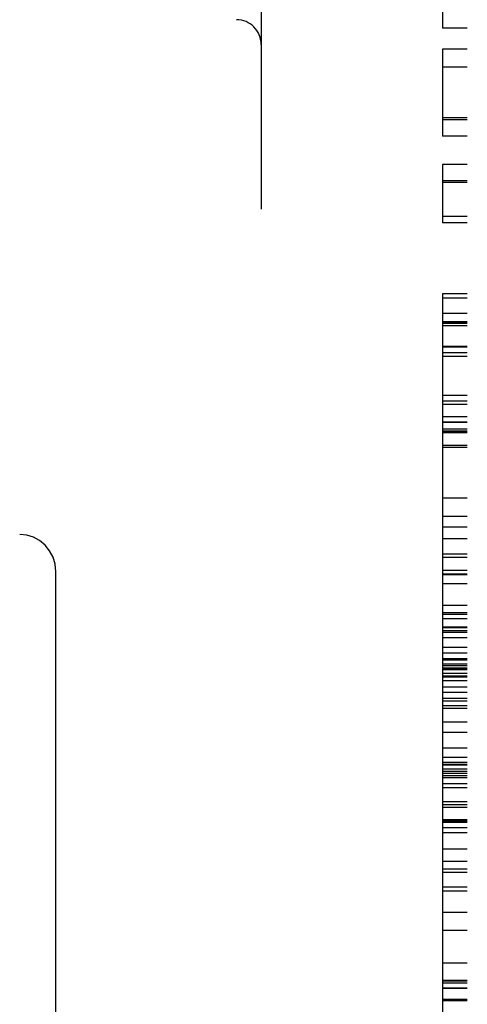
# Model space of a CAD drawing. Header units: inches. Extents: x 0 to 200, y 0 to 129.
# Tile 107 of 118: x 119.1 to 119.372, y 48.528 to 49.126. Entities that reach past the tile are written whole.
import ezdxf

# ---------------------------------------------------------------- set-up
doc = ezdxf.new("R2010")
doc.units = ezdxf.units.IN
doc.header["$LTSCALE"] = 11
doc.header["$MEASUREMENT"] = 0
doc.linetypes.add('HIDDEN', pattern=[0.2, 0.1, -0.1])
doc.layers.add('DEFAULT_2', color=8, linetype='HIDDEN')

msp = doc.modelspace()

# ---------------------------------------------------------------- linework, layer by layer
at = {"layer": 'DEFAULT_2', "color": 8, "linetype": 'HIDDEN'}
for p, q in [((119.24667, 50.11079), (119.24667, 47.14079)), ((119.37167, 47.15579), (119.37167, 50.09579)), ((119.35667, 49.18178), (119.35667, 49.1207)), ((119.37167, 49.1207), (119.35667, 49.1207)), ((119.35667, 49.10799), (119.35667, 49.05513)), ((119.37167, 49.10799), (119.35667, 49.10799)), ((119.37167, 49.09694), (119.35667, 49.09694)), ((119.37167, 49.06618), (119.35667, 49.06618)), ((119.37167, 49.06501), (119.35667, 49.06501)), ((119.37167, 49.05513), (119.35667, 49.05513)), ((119.35667, 49.03794), (119.35667, 49.00252)), ((119.37167, 49.03794), (119.35667, 49.03794)), ((119.37167, 49.02799), (119.35667, 49.02799)), ((119.37167, 49.02689), (119.35667, 49.02689)), ((119.37167, 49.00632), (119.35667, 49.00632)), ((119.37167, 49.00252), (119.35667, 49.00252)), ((119.35667, 48.95936), (119.35667, 48.29459)), ((119.37167, 48.95936), (119.35667, 48.95936)), ((119.35667, 48.95699), (119.37167, 48.95699)), ((119.37167, 48.94745), (119.35667, 48.94745)), ((119.35667, 48.94259), (119.37167, 48.94259)), ((119.37167, 48.94148), (119.35667, 48.94148)), ((119.37167, 48.9414), (119.35667, 48.9414)), ((119.37167, 48.94001), (119.35667, 48.94001)), ((119.37167, 48.93989), (119.35667, 48.93989)), ((119.37167, 48.9273), (119.35667, 48.9273)), ((119.37167, 48.92698), (119.35667, 48.92698)), ((119.37167, 48.92352), (119.35667, 48.92352)), ((119.37167, 48.9214), (119.35667, 48.9214)), ((119.37167, 48.89766), (119.35667, 48.89766)), ((119.37167, 48.89428), (119.35667, 48.89428)), ((119.37167, 48.8922), (119.35667, 48.8922)), ((119.35667, 48.88499), (119.37167, 48.88499)), ((119.37167, 48.88146), (119.35667, 48.88146)), ((119.37167, 48.8812), (119.35667, 48.8812)), ((119.37167, 48.87716), (119.35667, 48.87716)), ((119.37167, 48.87595), (119.35667, 48.87595)), ((119.37167, 48.87543), (119.35667, 48.87543)), ((119.37167, 48.87501), (119.35667, 48.87501)), ((119.37167, 48.86721), (119.35667, 48.86721)), ((119.37167, 48.86611), (119.35667, 48.86611)), ((119.37167, 48.83523), (119.35667, 48.83523)), ((119.37167, 48.82417), (119.35667, 48.82417)), ((119.37167, 48.81766), (119.35667, 48.81766)), ((119.37167, 48.81061), (119.35667, 48.81061)), ((119.37167, 48.8014), (119.35667, 48.8014)), ((119.37167, 48.79925), (119.35667, 48.79925)), ((119.12214, 48.46078), (119.12214, 48.7908)), ((119.37167, 48.79132), (119.35667, 48.79132)), ((119.37167, 48.78925), (119.35667, 48.78925)), ((119.35667, 48.78891), (119.37167, 48.78891)), ((119.37167, 48.78332), (119.35667, 48.78332)), ((119.37167, 48.77013), (119.35667, 48.77013)), ((119.37167, 48.76561), (119.35667, 48.76561)), ((119.37167, 48.76469), (119.35667, 48.76469)), ((119.37167, 48.7621), (119.35667, 48.7621)), ((119.37167, 48.75705), (119.35667, 48.75705)), ((119.37167, 48.75658), (119.35667, 48.75658)), ((119.37167, 48.75486), (119.35667, 48.75486)), ((119.37167, 48.75382), (119.35667, 48.75382)), ((119.37167, 48.75057), (119.35667, 48.75057)), ((119.37167, 48.74461), (119.35667, 48.74461)), ((119.37167, 48.74118), (119.35667, 48.74118)), ((119.37167, 48.73784), (119.35667, 48.73784)), ((119.37167, 48.73702), (119.35667, 48.73702)), ((119.37167, 48.73464), (119.35667, 48.73464)), ((119.37167, 48.73356), (119.35667, 48.73356)), ((119.37167, 48.73209), (119.35667, 48.73209)), ((119.37167, 48.73143), (119.35667, 48.73143)), ((119.37167, 48.73131), (119.35667, 48.73131)), ((119.37167, 48.73127), (119.35667, 48.73127)), ((119.37167, 48.73106), (119.35667, 48.73106)), ((119.37167, 48.72881), (119.35667, 48.72881)), ((119.37167, 48.72727), (119.35667, 48.72727)), ((119.37167, 48.72657), (119.35667, 48.72657)), ((119.37167, 48.7245), (119.35667, 48.7245)), ((119.37167, 48.72055), (119.35667, 48.72055)), ((119.37167, 48.71729), (119.35667, 48.71729)), ((119.37167, 48.71364), (119.35667, 48.71364)), ((119.37167, 48.71209), (119.35667, 48.71209)), ((119.37167, 48.70919), (119.35667, 48.70919)), ((119.37167, 48.70769), (119.35667, 48.70769)), ((119.37167, 48.69928), (119.35667, 48.69928)), ((119.37167, 48.69311), (119.35667, 48.69311)), ((119.37167, 48.68353), (119.35667, 48.68353)), ((119.37167, 48.67785), (119.35667, 48.67785)), ((119.37167, 48.67493), (119.35667, 48.67493)), ((119.35667, 48.67371), (119.37167, 48.67371)), ((119.37167, 48.67364), (119.35667, 48.67364)), ((119.37167, 48.67329), (119.35667, 48.67329)), ((119.37167, 48.67082), (119.35667, 48.67082)), ((119.37167, 48.66947), (119.35667, 48.66947)), ((119.37167, 48.66823), (119.35667, 48.66823)), ((119.37167, 48.6668), (119.35667, 48.6668)), ((119.37167, 48.66556), (119.35667, 48.66556)), ((119.37167, 48.6618), (119.35667, 48.6618)), ((119.37167, 48.65946), (119.35667, 48.65946)), ((119.37167, 48.65093), (119.35667, 48.65093)), ((119.37167, 48.64909), (119.35667, 48.64909)), ((119.37167, 48.64751), (119.35667, 48.64751)), ((119.37167, 48.64), (119.35667, 48.64)), ((119.37167, 48.63915), (119.35667, 48.63915)), ((119.37167, 48.6384), (119.35667, 48.6384)), ((119.37167, 48.63524), (119.35667, 48.63524)), ((119.37167, 48.6321), (119.35667, 48.6321)), ((119.37167, 48.62223), (119.35667, 48.62223)), ((119.37167, 48.61478), (119.35667, 48.61478)), ((119.37167, 48.61004), (119.35667, 48.61004)), ((119.37167, 48.60814), (119.35667, 48.60814)), ((119.37167, 48.59924), (119.35667, 48.59924)), ((119.37167, 48.59678), (119.35667, 48.59678)), ((119.37167, 48.58389), (119.35667, 48.58389)), ((119.37167, 48.57284), (119.35667, 48.57284)), ((119.37167, 48.55299), (119.35667, 48.55299)), ((119.37167, 48.54252), (119.35667, 48.54252)), ((119.37167, 48.54208), (119.35667, 48.54208)), ((119.37167, 48.54094), (119.35667, 48.54094)), ((119.37167, 48.54091), (119.35667, 48.54091)), ((119.37167, 48.53785), (119.35667, 48.53785)), ((119.37167, 48.53762), (119.35667, 48.53762)), ((119.37167, 48.53103), (119.35667, 48.53103)), ((119.37167, 48.53012), (119.35667, 48.53012))]:
    msp.add_line(p, q, dxfattribs=at)
msp.add_lwpolyline([(119.12214, 48.7908), (119.12171, 48.79525), (119.12044, 48.79952), (119.11839, 48.80342), (119.11564, 48.80682), (119.11233, 48.80957), (119.10856, 48.81161), (119.10448, 48.81286), (119.10025, 48.81329)], dxfattribs=at)
msp.add_arc((119.23167, 49.11079), 0.015, 0, 90, dxfattribs=at)

doc.saveas('drawing.dxf')
